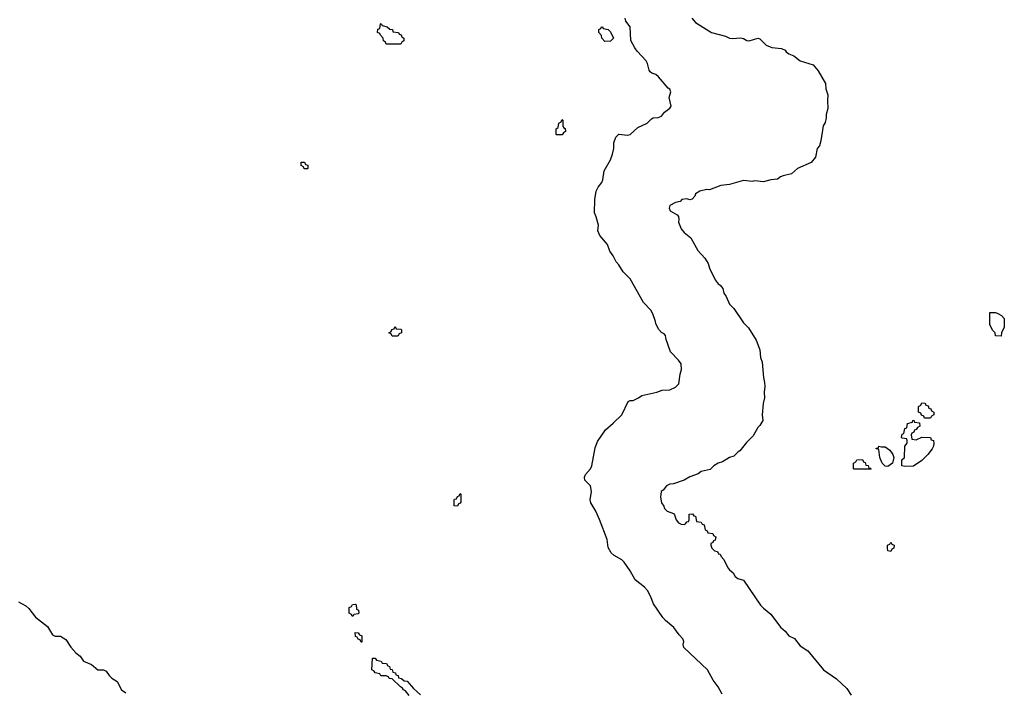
# Model space of a CAD drawing. Header units: inches. Extents: x 2602844 to 2692189, y 936934 to 1026383.
# Tile 41 of 58: x 2670259 to 2677211, y 942932 to 947679. Entities that reach past the tile are written whole.
import ezdxf

# ---------------------------------------------------------------- set-up
doc = ezdxf.new("R2010")
doc.units = ezdxf.units.IN
doc.header["$MEASUREMENT"] = 0
doc.layers.add('C6974', color=7, linetype='Continuous')

msp = doc.modelspace()

# ---------------------------------------------------------------- linework, layer by layer
at = {"layer": 'C6974', "color": 6}
for points in [[(2672950, 947506), (2672847.3, 947507.3), (2672842, 947522), (2672828, 947530), (2672826, 947550), (2672806, 947570), (2672802, 947582), (2672786, 947590), (2672788.4, 947611.6), (2672802, 947618), (2672806, 947650), (2672811.6, 947651.6), (2672818, 947638), (2672854, 947630), (2672872, 947612), (2672890.9, 947610.9), (2672894, 947594), (2672934, 947590), (2672938, 947578), (2672952, 947572), (2672958, 947558), (2672972, 947550), (2672972, 947530), (2672958, 947522)], [(2674390, 947526), (2674368.4, 947548.4), (2674367.3, 947567.3), (2674348, 947590), (2674348, 947610), (2674362, 947618), (2674366, 947630), (2674374, 947630), (2674378, 947618), (2674414, 947610), (2674430, 947594), (2674451, 947550), (2674430, 947528.7)], [(2674050, 946866), (2674046, 946870), (2674046, 946910), (2674062, 946918), (2674066, 946950), (2674082, 946958), (2674090, 946974), (2674094, 946970), (2674094, 946930), (2674098, 946918), (2674111.6, 946911.6), (2674114, 946890), (2674098, 946882), (2674090, 946866)], [(2672290, 946626), (2672267.3, 946627.3), (2672262, 946642), (2672246, 946650), (2672247.3, 946672.7), (2672270, 946674), (2672278, 946658), (2672292.7, 946652.7), (2672294, 946630)], [(2677190, 945446), (2677150, 945448), (2677146, 945470), (2677130, 945486), (2677110, 945526), (2677110, 945612), (2677148.4, 945611.6), (2677165.4, 945605.4), (2677190.9, 945590.9), (2677210.7, 945570.7), (2677211.3, 945510), (2677192, 945470)], [(2672890, 945446), (2672882, 945462), (2672866, 945470), (2672882, 945478), (2672887.3, 945492.7), (2672902, 945498), (2672910, 945514), (2672918, 945498), (2672950, 945494), (2672954, 945490), (2672954, 945470), (2672938, 945462), (2672930, 945446)], [(2676690, 944866), (2676647.3, 944867.3), (2676642, 944882), (2676627.3, 944887.3), (2676622, 944902), (2676606, 944910), (2676606, 944950), (2676622, 944958), (2676630, 944974), (2676652.7, 944972.7), (2676658, 944958), (2676672.7, 944952.7), (2676678, 944938), (2676692.7, 944932.7), (2676698, 944918), (2676714, 944910), (2676714, 944890), (2676698, 944882)], [(2676590, 944714), (2676630, 944732), (2676690, 944731.3), (2676694, 944714), (2676712, 944710), (2676714, 944690), (2676712, 944670), (2676702, 944650), (2676670.6, 944609.4), (2676630, 944569), (2676570, 944529), (2676510, 944526), (2676488, 944530), (2676488.4, 944571.6), (2676506, 944590), (2676508, 944670), (2676526, 944690), (2676526, 944710), (2676522, 944722), (2676490, 944726), (2676486, 944730), (2676490, 944754), (2676502, 944758), (2676510, 944794), (2676522, 944798), (2676528, 944830), (2676562, 944838), (2676566, 944850), (2676572, 944852), (2676578, 944838), (2676612.7, 944832.7), (2676614, 944810), (2676598, 944802), (2676590, 944786), (2676578, 944782), (2676572.7, 944767.3), (2676558, 944762), (2676554, 944750), (2676558, 944718)], [(2676343.6, 944663.6), (2676370, 944664.7), (2676402, 944642), (2676424.7, 944610), (2676431.3, 944590), (2676422, 944550), (2676390, 944526), (2676370, 944528), (2676349, 944550), (2676333.2, 944590), (2676326, 944646), (2676306, 944650), (2676306, 944654), (2676322, 944658), (2676326, 944670)], [(2676254, 944514), (2676266, 944514), (2676272, 944510), (2676270, 944506), (2676150, 944506), (2676146, 944510), (2676146, 944550), (2676162, 944558), (2676170, 944572), (2676210, 944574), (2676218, 944558), (2676230, 944554), (2676234, 944534), (2676250, 944532)], [(2673350, 944246), (2673327.3, 944247.3), (2673327.3, 944287.3), (2673330, 944294), (2673342, 944298), (2673350, 944314), (2673362, 944318), (2673370, 944334), (2673374, 944330), (2673372.7, 944272.7), (2673370, 944266), (2673358, 944262)], [(2676410, 943926), (2676388, 943930), (2676386, 943950), (2676386, 943970), (2676402, 943978), (2676410, 943991.3), (2676418, 943978), (2676434, 943970), (2676431.6, 943948.4), (2676418, 943942)], [(2672610, 943466), (2672602, 943482), (2672586, 943490), (2672586, 943530), (2672602, 943538), (2672608.4, 943551.6), (2672630, 943554), (2672634, 943550), (2672638, 943518), (2672651.6, 943511.6), (2672654, 943490), (2672650, 943486), (2672618, 943482)], [(2672670, 943286), (2672662, 943302), (2672650, 943306), (2672642, 943322), (2672630, 943326), (2672627.3, 943352.7), (2672650, 943352), (2672658, 943338), (2672674, 943330), (2672674, 943286)]]:
    msp.add_lwpolyline(points, close=True, dxfattribs=at)
for points in [[(2675218, 942918), (2675190.8, 942970.8), (2675156.4, 943016.4), (2675115.4, 943090), (2674947.5, 943247.5), (2674943.7, 943270), (2674949.4, 943290), (2674942, 943310), (2674916.4, 943336.4), (2674878, 943390), (2674818.4, 943438.4), (2674800.7, 943460.7), (2674735.3, 943555.3), (2674713.7, 943610), (2674690.7, 943650.7), (2674670, 943672.8), (2674604.7, 943724.7), (2674569.7, 943790), (2674527, 943850), (2674510, 943867), (2674456.9, 943896.9), (2674435.9, 943915.9), (2674414.9, 943954.9), (2674406.3, 944010), (2674352.5, 944152.5), (2674327.6, 944210), (2674291.6, 944270), (2674287, 944290), (2674296.9, 944350), (2674290, 944389), (2674249.3, 944430), (2674246.6, 944450), (2674254.5, 944470), (2674289.6, 944510), (2674298.9, 944530), (2674321.7, 944658.3), (2674338.9, 944701.1), (2674394.8, 944785.3), (2674450, 944830.4), (2674509.5, 944890), (2674556.5, 944983.5), (2674568.9, 944991.1), (2674590, 944991.3), (2674628, 945010), (2674652.1, 945027.9), (2674758, 945050), (2674795.6, 945064.4), (2674850, 945067), (2674890, 945086), (2674914, 945110), (2674922, 945178), (2674931.5, 945210), (2674929, 945250), (2674910, 945276), (2674854, 945334), (2674822.9, 945422.9), (2674818.4, 945450), (2674810, 945462.7), (2674791.7, 945471.7), (2674771.8, 945491.8), (2674751.6, 945531.6), (2674749.3, 945550), (2674730, 945604), (2674715.6, 945630), (2674664.2, 945684.2), (2674570, 945849.4), (2674520.1, 945900.1), (2674490, 945949.3), (2674469.6, 945969.6), (2674450, 946012.3), (2674425.4, 946045.4), (2674410, 946092.3), (2674355.4, 946155.4), (2674342, 946190), (2674345.1, 946230), (2674330, 946288), (2674316.5, 946316.5), (2674319.6, 946410), (2674329.2, 946470), (2674342.7, 946497.3), (2674370, 946530.8), (2674377.4, 946550), (2674386.8, 946613.2), (2674429.6, 946690), (2674445.1, 946730), (2674455.1, 946770), (2674454, 946810), (2674469.1, 946850.9), (2674490, 946872), (2674550, 946864.9), (2674570, 946868.2), (2674622.5, 946917.5), (2674689.2, 946950), (2674719.3, 946980.7), (2674732.3, 946987.7), (2674766, 946990), (2674790, 946998), (2674812.1, 947027.9), (2674850, 947056), (2674859.3, 947070), (2674845.2, 947130), (2674856.3, 947170), (2674850, 947189), (2674837.2, 947197.2), (2674770, 947277), (2674750, 947293.6), (2674722.7, 947302.7), (2674711.4, 947311.4), (2674703.9, 947323.9), (2674692.6, 947370), (2674681.3, 947390), (2674617.8, 947457.8), (2674601.5, 947481.5), (2674573, 947533), (2674570, 947628), (2674539, 947670), (2674533.2, 947690)], [(2675003.8, 947690), (2675030, 947660.5), (2675144.7, 947590), (2675243.1, 947563.1), (2675272, 947550), (2675290, 947546.7), (2675350, 947550.6), (2675370, 947546), (2675392.7, 947532.7), (2675410, 947530.4), (2675470, 947548.2), (2675485.5, 947545.5), (2675530, 947499.3), (2675570, 947484.4), (2675637.3, 947477.3), (2675664, 947464), (2675670, 947452), (2675690, 947438), (2675725.2, 947425.2), (2675771, 947390), (2675861.4, 947361.4), (2675898, 947318), (2675947.7, 947230), (2675950, 947192), (2675966, 947150), (2675962.4, 947110), (2675966.2, 947053.8), (2675953.4, 947010), (2675954, 946986), (2675947, 946953), (2675933, 946930), (2675916.7, 946823.3), (2675905.5, 946790), (2675890.8, 946770), (2675879.1, 946710), (2675848.7, 946671.3), (2675750.8, 946630), (2675708.7, 946591.3), (2675650, 946577.6), (2675631, 946570), (2675610, 946554), (2675562, 946550), (2675510, 946534), (2675450, 946542), (2675430, 946537), (2675370, 946545.1), (2675270, 946515.1), (2675210, 946509.4), (2675130, 946479), (2675110, 946481.2), (2675062, 946470), (2675031.3, 946450), (2675026.8, 946433.2), (2675006.4, 946413.6), (2674990, 946408), (2674970, 946414.5), (2674934, 946410), (2674922.8, 946397.2), (2674890, 946388.7), (2674850, 946368.7), (2674844.4, 946350), (2674850.8, 946330), (2674901.4, 946301.4), (2674911, 946290), (2674914, 946270), (2674910.7, 946250), (2674930, 946204), (2674950, 946177.3), (2674998.7, 946138.7), (2675048.4, 946050), (2675095.6, 945995.6), (2675119.3, 945959.3), (2675130, 945926), (2675170, 945842.8), (2675190, 945814.8), (2675205.8, 945805.8), (2675222.8, 945782.8), (2675231.3, 945750), (2675246.6, 945726.6), (2675270, 945671.3), (2675302, 945642), (2675370, 945540.7), (2675405.1, 945505.1), (2675458.4, 945418.4), (2675484, 945350), (2675490, 945294), (2675502.5, 945262.5), (2675510, 945154), (2675519, 945119), (2675520.4, 945090), (2675515.5, 945050), (2675518, 945010), (2675508.4, 944970), (2675500.4, 944890), (2675506, 944850), (2675485.2, 944814.8), (2675470, 944802), (2675438.5, 944741.5), (2675390, 944695.1), (2675343.8, 944636.2), (2675331.3, 944630), (2675301, 944599), (2675270, 944588), (2675221.6, 944558.4), (2675190, 944549.4), (2675159.1, 944530), (2675134.6, 944505.4), (2675071.3, 944490), (2675050, 944473.6), (2674990, 944453.3), (2674950, 944429.3), (2674875.9, 944404.1), (2674850, 944400.9), (2674826.8, 944390), (2674801.4, 944358.6), (2674788.2, 944350), (2674783, 944310), (2674791, 944270), (2674806.7, 944246.7), (2674810.8, 944230), (2674830, 944210.8), (2674874.4, 944194.4), (2674883.5, 944183.5), (2674894, 944150), (2674910, 944128.4), (2674930, 944118), (2674950, 944116), (2674959.3, 944120.7), (2674970, 944134), (2674982, 944138), (2674986, 944150), (2674986, 944190), (2675010, 944191.3), (2675018, 944178), (2675030, 944174), (2675038, 944138), (2675071.6, 944131.6), (2675078, 944118), (2675092.7, 944112.7), (2675098, 944078), (2675112, 944072), (2675118, 944058), (2675152.7, 944052.7), (2675158, 944038), (2675174, 944030), (2675170, 944006), (2675158, 944002), (2675154, 943990), (2675138, 943982), (2675138, 943970), (2675146.8, 943950), (2675166, 943930), (2675185.4, 943925.4), (2675194, 943910), (2675206, 943906), (2675212, 943890), (2675231.3, 943870), (2675258.8, 943810), (2675270, 943796), (2675295.9, 943775.9), (2675310.8, 943750), (2675330, 943734), (2675370, 943722.8), (2675490, 943547.3), (2675510, 943525.5), (2675563.4, 943483.4), (2675630, 943390.6), (2675664.2, 943364.2), (2675690, 943330.7), (2675730.6, 943310.6), (2675770, 943259.1), (2675823.4, 943223.4), (2675934.8, 943090), (2676027.2, 943027.2), (2676098.8, 942958.8), (2676130, 942910.8)], [(2670250.8, 943570), (2670302.3, 943542.3), (2670322.9, 943522.9), (2670370, 943461.6), (2670455.6, 943395.6), (2670490, 943337.3), (2670510, 943328.4), (2670547.7, 943327.7), (2670583.5, 943303.5), (2670621, 943250), (2670656, 943210), (2670686.4, 943186.4), (2670710, 943151.3), (2670766.9, 943126.9), (2670810, 943090.8), (2670850, 943090.8), (2670870, 943081), (2670890.7, 943050), (2670910, 943030.7), (2670947.2, 943007.2), (2670977.1, 942950), (2671007.3, 942927.3)], [(2673008, 942910), (2672982, 942942), (2672970, 942948.7), (2672962, 942962), (2672948, 942970), (2672890, 943026), (2672868.7, 943028.7), (2672862, 943042), (2672847.3, 943047.3), (2672808.4, 943048.4), (2672802, 943062), (2672768.4, 943068.4), (2672762, 943082), (2672746, 943090), (2672750, 943172), (2672770, 943172), (2672778, 943158), (2672811.3, 943151.3), (2672818, 943138), (2672850, 943134), (2672858, 943118), (2672870, 943114), (2672874, 943094), (2672890, 943092), (2672894, 943074), (2672912, 943070), (2672914, 943054), (2672931.1, 943051.1), (2672934, 943034), (2672954, 943030), (2672972.7, 943012.7), (2672994, 943010), (2673039.6, 942959.6), (2673090, 942914)]]:
    msp.add_lwpolyline(points, dxfattribs=at)

doc.saveas('drawing.dxf')
